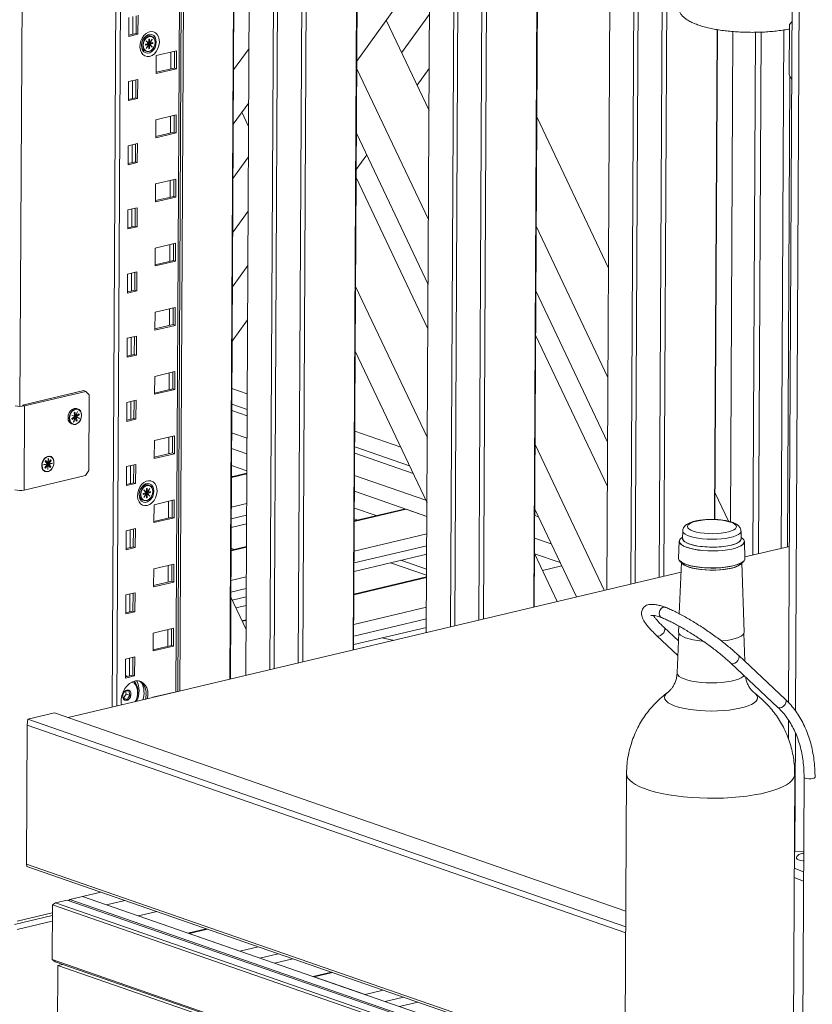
# Model space of a CAD drawing. Header units: millimetres. Extents: x 0 to 420, y 0 to 297.
# Tile 113 of 131: x 348 to 362, y 107 to 125. Entities that reach past the tile are written whole.
import ezdxf

# ---------------------------------------------------------------- set-up
doc = ezdxf.new("R2010")
doc.units = ezdxf.units.MM

msp = doc.modelspace()

# ---------------------------------------------------------------- linework, layer by layer
at = {"color": 7, "linetype": 'Continuous', "lineweight": 18}
for p, q in [((347.622, 118.082), (347.688, 130.762)), ((349.388, 128.464), (349.305, 112.593)), ((350.498, 112.876), (350.578, 128.288)), ((350.617, 128.269), (350.537, 112.886)), ((351.525, 128.101), (351.448, 113.102)), ((351.457, 113.104), (351.535, 128.101)), ((351.816, 128.1), (351.738, 113.171)), ((352.255, 128.138), (352.177, 113.275)), ((352.332, 128.151), (352.255, 113.294)), ((352.768, 127.567), (352.694, 113.398)), ((352.852, 127.508), (352.779, 113.418)), ((353.768, 127.301), (353.697, 113.636)), ((353.775, 127.301), (353.704, 113.638)), ((355.095, 126.757), (355.028, 113.952)), ((355.533, 126.572), (355.467, 114.056)), ((355.61, 126.556), (355.545, 114.075)), ((356.048, 126.5), (355.984, 114.179)), ((356.133, 126.495), (356.069, 114.199)), ((357.05, 126.56), (356.987, 114.417)), ((357.057, 126.561), (356.994, 114.418)), ((353.76, 124.36), (355.092, 126.201)), ((361.63, 112.676), (361.699, 125.905)), ((358.375, 125.696), (358.318, 114.733)), ((358.891, 125.695), (358.835, 114.855)), ((359.33, 125.748), (359.274, 114.96)), ((359.415, 125.766), (359.359, 114.98)), ((358.814, 125.691), (358.758, 114.837)), ((349.68, 125.17), (349.678, 124.847)), ((349.738, 124.861), (349.74, 125.185)), ((349.774, 124.848), (349.776, 125.193)), ((354.579, 124.511), (355.087, 125.213)), ((349.607, 125.153), (349.606, 124.808)), ((354.298, 125.104), (355.078, 123.46)), ((361.642, 124.109), (361.647, 125.028)), ((361.694, 125.081), (361.647, 125.028)), ((349.606, 124.83), (349.738, 124.861)), ((349.606, 124.808), (349.774, 124.848)), ((349.738, 124.861), (349.774, 124.848)), ((350.023, 124.811), (350, 124.819)), ((360.328, 124.933), (360.281, 116.011)), ((360.335, 124.932), (360.288, 116.011)), ((360.569, 115.97), (360.615, 124.898)), ((360.979, 115.364), (361.028, 124.884)), ((361.082, 115.389), (361.131, 124.887)), ((361.495, 115.487), (361.544, 124.926)), ((349.968, 124.68), (349.909, 124.666)), ((349.909, 124.662), (349.944, 124.67)), ((349.909, 124.666), (349.909, 124.647)), ((349.909, 124.647), (349.968, 124.661)), ((349.968, 124.661), (349.921, 124.591)), ((349.924, 124.73), (349.922, 124.727)), ((349.922, 124.727), (349.968, 124.68)), ((349.923, 124.589), (349.97, 124.658)), ((349.97, 124.683), (349.924, 124.73)), ((349.944, 124.67), (349.957, 124.666)), ((349.955, 124.665), (349.957, 124.666)), ((349.968, 124.661), (349.955, 124.665)), ((349.957, 124.666), (349.957, 124.664)), ((349.96, 124.674), (350.021, 124.688)), ((349.96, 124.664), (349.96, 124.674)), ((349.96, 124.674), (349.973, 124.669)), ((349.97, 124.683), (349.962, 124.686)), ((349.967, 124.659), (349.97, 124.658)), ((349.971, 124.757), (349.97, 124.683)), ((349.97, 124.689), (349.973, 124.688)), ((349.97, 124.658), (349.97, 124.585)), ((349.986, 124.761), (349.971, 124.757)), ((349.973, 124.691), (349.986, 124.687)), ((349.973, 124.688), (349.973, 124.691)), ((349.975, 124.689), (349.973, 124.688)), ((349.973, 124.669), (349.975, 124.67)), ((349.973, 124.667), (349.973, 124.669)), ((349.986, 124.662), (349.973, 124.667)), ((349.975, 124.689), (349.976, 124.69)), ((349.988, 124.684), (349.975, 124.689)), ((349.975, 124.67), (349.988, 124.665)), ((349.981, 124.664), (349.975, 124.67)), ((349.985, 124.588), (349.986, 124.662)), ((349.986, 124.687), (349.986, 124.761)), ((350.032, 124.756), (349.986, 124.687)), ((349.986, 124.662), (350.032, 124.615)), ((349.988, 124.684), (350.035, 124.754)), ((350.047, 124.698), (349.988, 124.684)), ((349.988, 124.665), (350.047, 124.679)), ((350.034, 124.618), (349.988, 124.665)), ((350.021, 124.688), (350.021, 124.692)), ((350.021, 124.688), (350.047, 124.679)), ((350.026, 124.621), (350.034, 124.618)), ((350.035, 124.754), (350.032, 124.756)), ((350.032, 124.755), (350.035, 124.754)), ((350.032, 124.615), (350.034, 124.618)), ((350.047, 124.679), (350.047, 124.698)), ((349.904, 124.544), (349.928, 124.535)), ((349.921, 124.591), (349.923, 124.589)), ((349.97, 124.593), (349.985, 124.588)), ((349.97, 124.585), (349.985, 124.588)), ((350.108, 124.459), (350.106, 124.133)), ((350.475, 124.546), (350.108, 124.459)), ((350.374, 124.522), (350.373, 124.218)), ((350.438, 124.233), (350.439, 124.538)), ((350.474, 124.221), (350.475, 124.546)), ((351.515, 124.2), (351.798, 124.591)), ((350.106, 124.133), (350.474, 124.221)), ((350.107, 124.155), (350.438, 124.233)), ((350.438, 124.233), (350.474, 124.221)), ((353.759, 124.23), (355.067, 121.473)), ((354.86, 123.919), (355.082, 124.225)), ((361.608, 115.514), (361.653, 124.089)), ((361.642, 124.109), (361.689, 124.023)), ((349.601, 123.985), (349.599, 123.64)), ((349.77, 124.025), (349.601, 123.985)), ((349.674, 124.002), (349.672, 123.678)), ((349.732, 123.693), (349.733, 124.016)), ((349.768, 123.68), (349.77, 124.025)), ((349.599, 123.64), (349.768, 123.68)), ((349.6, 123.661), (349.732, 123.693)), ((349.732, 123.693), (349.768, 123.68)), ((351.51, 123.211), (351.793, 123.602)), ((350.469, 123.378), (350.102, 123.291)), ((350.432, 123.065), (350.433, 123.369)), ((350.468, 123.052), (350.469, 123.378)), ((351.79, 123.168), (351.667, 123.428)), ((350.102, 123.291), (350.1, 122.965)), ((350.368, 123.354), (350.366, 123.049)), ((357.041, 123.343), (358.349, 120.586)), ((350.1, 122.986), (350.432, 123.065)), ((350.1, 122.965), (350.468, 123.052)), ((350.432, 123.065), (350.468, 123.052)), ((355.061, 120.293), (353.753, 123.05)), ((349.764, 122.856), (349.595, 122.816)), ((349.668, 122.834), (349.666, 122.51)), ((349.726, 122.524), (349.727, 122.848)), ((349.762, 122.512), (349.764, 122.856)), ((349.595, 122.816), (349.593, 122.472)), ((353.75, 122.383), (353.943, 122.65)), ((349.593, 122.472), (349.762, 122.512)), ((349.594, 122.493), (349.726, 122.524)), ((349.726, 122.524), (349.762, 122.512)), ((351.504, 122.223), (351.787, 122.614)), ((350.096, 122.122), (350.094, 121.797)), ((350.463, 122.209), (350.096, 122.122)), ((350.362, 122.185), (350.36, 121.881)), ((350.425, 121.896), (350.427, 122.201)), ((350.462, 121.884), (350.463, 122.209)), ((353.749, 122.242), (355.057, 119.486)), ((350.094, 121.818), (350.425, 121.896)), ((350.094, 121.797), (350.462, 121.884)), ((350.425, 121.896), (350.462, 121.884)), ((349.589, 121.648), (349.587, 121.303)), ((349.757, 121.688), (349.589, 121.648)), ((349.662, 121.665), (349.66, 121.342)), ((349.72, 121.356), (349.721, 121.679)), ((349.756, 121.343), (349.757, 121.688)), ((351.499, 121.235), (351.782, 121.626)), ((349.587, 121.324), (349.72, 121.356)), ((349.587, 121.303), (349.756, 121.343)), ((349.72, 121.356), (349.756, 121.343)), ((357.03, 121.355), (358.338, 118.598)), ((350.457, 121.041), (350.09, 120.954)), ((350.419, 120.728), (350.421, 121.032)), ((350.455, 120.715), (350.457, 121.041)), ((350.09, 120.954), (350.088, 120.628)), ((350.356, 121.017), (350.354, 120.712)), ((350.088, 120.649), (350.419, 120.728)), ((350.088, 120.628), (350.455, 120.715)), ((350.419, 120.728), (350.455, 120.715)), ((349.751, 120.52), (349.583, 120.48)), ((349.656, 120.497), (349.654, 120.173)), ((349.714, 120.187), (349.715, 120.511)), ((349.75, 120.175), (349.751, 120.52)), ((351.494, 120.246), (351.777, 120.638)), ((349.583, 120.48), (349.581, 120.135)), ((349.581, 120.156), (349.714, 120.187)), ((349.581, 120.135), (349.75, 120.175)), ((349.714, 120.187), (349.75, 120.175)), ((353.739, 120.255), (355.047, 117.498)), ((358.332, 117.419), (357.024, 120.176)), ((350.084, 119.785), (350.082, 119.46)), ((350.451, 119.873), (350.084, 119.785)), ((350.35, 119.849), (350.348, 119.544)), ((350.413, 119.56), (350.415, 119.864)), ((350.449, 119.547), (350.451, 119.873)), ((351.489, 119.258), (351.772, 119.649)), ((350.082, 119.481), (350.413, 119.56)), ((350.082, 119.46), (350.449, 119.547)), ((350.413, 119.56), (350.449, 119.547)), ((349.577, 119.311), (349.575, 118.966)), ((349.745, 119.351), (349.577, 119.311)), ((349.65, 119.328), (349.648, 119.005)), ((349.707, 119.019), (349.709, 119.343)), ((349.744, 119.006), (349.745, 119.351)), ((357.02, 119.368), (358.328, 116.611)), ((355.041, 116.318), (353.732, 119.075)), ((349.575, 118.988), (349.707, 119.019)), ((349.575, 118.966), (349.744, 119.006)), ((349.707, 119.019), (349.744, 119.006)), ((350.445, 118.704), (350.078, 118.617)), ((350.443, 118.379), (350.445, 118.704)), ((350.078, 118.617), (350.076, 118.291)), ((350.344, 118.68), (350.342, 118.376)), ((350.407, 118.391), (350.409, 118.696)), ((348.785, 118.358), (347.668, 118.093)), ((348.824, 118.345), (347.706, 118.079)), ((348.824, 118.345), (348.785, 118.358)), ((348.884, 118.283), (348.824, 118.345)), ((350.076, 118.313), (350.407, 118.391)), ((350.076, 118.291), (350.443, 118.379)), ((350.407, 118.391), (350.443, 118.379)), ((351.765, 118.298), (351.485, 118.396)), ((348.877, 116.903), (348.884, 118.283)), ((349.739, 118.183), (349.571, 118.143)), ((349.701, 117.851), (349.703, 118.174)), ((349.737, 117.838), (349.739, 118.183)), ((347.668, 118.093), (347.706, 118.079)), ((347.699, 116.547), (347.706, 118.079)), ((348.681, 118.022), (348.658, 118.03)), ((349.571, 118.143), (349.569, 117.798)), ((349.644, 118.16), (349.642, 117.836)), ((351.763, 117.901), (351.482, 117.998)), ((351.483, 118.11), (351.763, 118.013)), ((348.568, 117.912), (348.566, 117.909)), ((348.566, 117.909), (348.625, 117.885)), ((348.613, 117.894), (348.567, 117.912)), ((348.626, 117.889), (348.568, 117.912)), ((348.625, 117.885), (348.568, 117.849)), ((348.568, 117.849), (348.573, 117.832)), ((348.573, 117.832), (348.629, 117.868)), ((348.629, 117.868), (348.599, 117.788)), ((348.602, 117.787), (348.632, 117.867)), ((348.623, 117.964), (348.608, 117.955)), ((348.608, 117.955), (348.626, 117.889)), ((348.611, 117.877), (348.618, 117.874)), ((348.614, 117.891), (348.612, 117.89)), ((348.626, 117.889), (348.613, 117.894)), ((348.613, 117.894), (348.614, 117.891)), ((348.616, 117.873), (348.618, 117.874)), ((348.629, 117.868), (348.616, 117.873)), ((348.618, 117.874), (348.619, 117.872)), ((348.62, 117.888), (348.623, 117.89)), ((348.62, 117.887), (348.62, 117.888)), ((348.62, 117.888), (348.633, 117.883)), ((348.625, 117.87), (348.621, 117.883)), ((348.622, 117.903), (348.628, 117.901)), ((348.641, 117.898), (348.623, 117.964)), ((348.625, 117.891), (348.638, 117.899)), ((348.628, 117.903), (348.641, 117.898)), ((348.628, 117.901), (348.628, 117.903)), ((348.63, 117.902), (348.628, 117.901)), ((348.629, 117.868), (348.632, 117.867)), ((348.643, 117.897), (348.63, 117.902)), ((348.63, 117.902), (348.63, 117.902)), ((348.632, 117.867), (348.65, 117.801)), ((348.633, 117.883), (348.635, 117.885)), ((348.634, 117.881), (348.633, 117.883)), ((348.647, 117.877), (348.634, 117.881)), ((348.635, 117.885), (348.648, 117.88)), ((348.693, 117.862), (348.635, 117.885)), ((348.671, 117.979), (348.641, 117.898)), ((348.643, 117.897), (348.673, 117.978)), ((348.699, 117.934), (348.643, 117.897)), ((348.646, 117.817), (348.665, 117.811)), ((348.665, 117.811), (348.647, 117.877)), ((348.647, 117.877), (348.705, 117.853)), ((348.648, 117.88), (348.704, 117.917)), ((348.706, 117.857), (348.648, 117.88)), ((348.65, 117.801), (348.665, 117.811)), ((348.673, 117.978), (348.671, 117.979)), ((348.671, 117.979), (348.673, 117.978)), ((348.684, 117.924), (348.704, 117.917)), ((348.692, 117.858), (348.693, 117.862)), ((348.693, 117.862), (348.706, 117.857)), ((348.704, 117.917), (348.699, 117.934)), ((348.705, 117.853), (348.706, 117.857)), ((349.569, 117.819), (349.701, 117.851)), ((349.569, 117.798), (349.737, 117.838)), ((349.701, 117.851), (349.737, 117.838)), ((348.563, 117.754), (348.586, 117.746)), ((348.599, 117.788), (348.602, 117.787)), ((350.072, 117.449), (350.07, 117.123)), ((350.439, 117.536), (350.072, 117.449)), ((350.338, 117.512), (350.336, 117.207)), ((350.401, 117.223), (350.403, 117.527)), ((350.437, 117.21), (350.439, 117.536)), ((351.761, 117.491), (351.48, 117.588)), ((354.561, 117.329), (353.725, 117.619)), ((351.759, 117.205), (351.479, 117.303)), ((353.723, 117.334), (354.723, 116.987)), ((357.01, 117.38), (358.271, 114.722)), ((348.138, 117.119), (348.134, 117.036)), ((348.137, 117.037), (348.141, 117.12)), ((348.181, 117.096), (348.137, 117.037)), ((348.141, 117.12), (348.138, 117.119)), ((348.18, 117.16), (348.162, 117.166)), ((348.176, 117.09), (348.191, 117.084)), ((348.191, 117.084), (348.181, 117.096)), ((350.07, 117.144), (350.401, 117.223)), ((350.07, 117.123), (350.437, 117.21)), ((350.401, 117.223), (350.437, 117.21)), ((354.787, 116.852), (353.723, 117.221)), ((348.122, 117.021), (348.057, 117.011)), ((348.057, 117.007), (348.122, 117.017)), ((348.057, 117.011), (348.057, 117.007)), ((348.122, 117.017), (348.078, 116.958)), ((348.078, 116.958), (348.088, 116.946)), ((348.095, 117.083), (348.084, 117.067)), ((348.084, 117.067), (348.122, 117.021)), ((348.11, 117.044), (348.086, 117.071)), ((348.088, 116.946), (348.132, 117.005)), ((348.134, 117.036), (348.095, 117.083)), ((348.11, 117.044), (348.122, 117.039)), ((348.115, 117.02), (348.122, 117.017)), ((348.119, 117.013), (348.121, 117.012)), ((348.119, 117.01), (348.121, 117.012)), ((348.132, 117.005), (348.119, 117.01)), ((348.12, 117.032), (348.125, 117.039)), ((348.155, 116.99), (348.12, 117.032)), ((348.12, 117.032), (348.132, 117.027)), ((348.121, 117.041), (348.134, 117.036)), ((348.122, 117.039), (348.121, 117.041)), ((348.121, 117.012), (348.122, 117.01)), ((348.123, 117.04), (348.122, 117.039)), ((348.122, 117.01), (348.135, 117.006)), ((348.122, 117.009), (348.122, 117.01)), ((348.132, 117.005), (348.128, 116.922)), ((348.128, 116.924), (348.131, 116.923)), ((348.128, 116.922), (348.131, 116.923)), ((348.131, 116.923), (348.135, 117.006)), ((348.132, 117.027), (348.134, 117.029)), ((348.134, 117.026), (348.132, 117.027)), ((348.137, 117.037), (348.134, 117.038)), ((348.134, 117.029), (348.147, 117.025)), ((348.134, 117.026), (348.142, 117.027)), ((348.147, 117.021), (348.134, 117.026)), ((348.135, 117.006), (348.174, 116.96)), ((348.147, 117.025), (348.191, 117.084)), ((348.213, 117.036), (348.147, 117.025)), ((348.147, 117.021), (348.212, 117.032)), ((348.186, 116.975), (348.147, 117.021)), ((348.165, 116.982), (348.186, 116.975)), ((348.174, 116.96), (348.186, 116.975)), ((348.205, 117.034), (348.212, 117.032)), ((348.212, 117.032), (348.213, 117.036)), ((349.565, 116.974), (349.563, 116.63)), ((349.733, 117.014), (349.565, 116.974)), ((349.637, 116.992), (349.636, 116.668)), ((349.695, 116.682), (349.697, 117.006)), ((349.731, 116.67), (349.733, 117.014)), ((351.758, 116.899), (351.477, 116.996)), ((347.699, 116.547), (348.816, 116.812)), ((348.066, 116.89), (348.084, 116.884)), ((348.816, 116.812), (348.877, 116.903)), ((351.757, 116.855), (351.476, 116.788)), ((351.496, 116.793), (351.476, 116.8)), ((355.021, 116.361), (353.721, 116.811)), ((349.563, 116.651), (349.695, 116.682)), ((349.563, 116.63), (349.731, 116.67)), ((349.695, 116.682), (349.731, 116.67)), ((349.882, 116.551), (349.879, 116.548)), ((349.928, 116.504), (349.882, 116.551)), ((349.944, 116.582), (349.928, 116.578)), ((349.928, 116.578), (349.928, 116.504)), ((349.943, 116.508), (349.944, 116.582)), ((349.99, 116.577), (349.943, 116.508)), ((349.945, 116.506), (349.992, 116.575)), ((349.981, 116.633), (349.957, 116.641)), ((349.989, 116.576), (349.992, 116.575)), ((349.992, 116.575), (349.99, 116.577)), ((349.867, 116.487), (349.866, 116.468)), ((349.866, 116.468), (349.926, 116.482)), ((349.926, 116.501), (349.867, 116.487)), ((349.867, 116.483), (349.902, 116.491)), ((349.879, 116.548), (349.926, 116.501)), ((349.926, 116.482), (349.879, 116.413)), ((349.879, 116.413), (349.881, 116.41)), ((349.881, 116.41), (349.928, 116.48)), ((349.902, 116.491), (349.915, 116.487)), ((349.913, 116.486), (349.915, 116.487)), ((349.926, 116.482), (349.913, 116.486)), ((349.915, 116.487), (349.915, 116.486)), ((349.917, 116.495), (349.978, 116.509)), ((349.917, 116.485), (349.917, 116.495)), ((349.917, 116.495), (349.93, 116.49)), ((349.928, 116.504), (349.92, 116.507)), ((349.925, 116.481), (349.928, 116.48)), ((349.928, 116.48), (349.927, 116.406)), ((349.927, 116.415), (349.943, 116.409)), ((349.927, 116.406), (349.943, 116.409)), ((349.928, 116.51), (349.93, 116.51)), ((349.93, 116.512), (349.943, 116.508)), ((349.93, 116.51), (349.93, 116.512)), ((349.932, 116.51), (349.93, 116.51)), ((349.93, 116.49), (349.932, 116.491)), ((349.93, 116.488), (349.93, 116.49)), ((349.943, 116.483), (349.93, 116.488)), ((349.932, 116.51), (349.933, 116.511)), ((349.945, 116.506), (349.932, 116.51)), ((349.932, 116.491), (349.945, 116.487)), ((349.938, 116.485), (349.932, 116.491)), ((349.943, 116.409), (349.943, 116.483)), ((349.943, 116.483), (349.989, 116.436)), ((350.004, 116.52), (349.945, 116.506)), ((349.945, 116.487), (350.004, 116.501)), ((349.991, 116.439), (349.945, 116.487)), ((349.978, 116.509), (349.978, 116.514)), ((349.978, 116.509), (350.004, 116.501)), ((349.983, 116.442), (349.991, 116.439)), ((349.989, 116.436), (349.991, 116.439)), ((350.004, 116.501), (350.004, 116.52)), ((355.039, 116.068), (353.719, 116.526)), ((360.291, 116.493), (360.534, 115.98)), ((349.862, 116.365), (349.885, 116.357)), ((350.066, 116.28), (350.064, 115.955)), ((350.433, 116.367), (350.066, 116.28)), ((350.332, 116.343), (350.33, 116.039)), ((350.395, 116.054), (350.397, 116.359)), ((350.431, 116.042), (350.433, 116.367)), ((354.622, 116.202), (353.716, 115.987)), ((354.114, 116.082), (353.718, 116.219)), ((355.039, 116.068), (354.66, 116.2)), ((357.763, 114.601), (357.003, 116.201)), ((357.003, 116.196), (357.006, 116.196)), ((350.064, 115.976), (350.395, 116.054)), ((350.064, 115.955), (350.431, 116.042)), ((350.395, 116.054), (350.431, 116.042)), ((353.778, 116.002), (353.717, 116.023)), ((357.07, 116.061), (357.003, 116.084)), ((349.727, 115.846), (349.559, 115.806)), ((349.689, 115.514), (349.691, 115.837)), ((349.725, 115.501), (349.727, 115.846)), ((351.753, 115.935), (351.471, 115.868)), ((349.559, 115.806), (349.557, 115.461)), ((349.631, 115.823), (349.63, 115.5)), ((357.303, 115.57), (357.001, 115.674)), ((359.697, 115.691), (359.67, 115.669)), ((359.702, 115.808), (359.696, 115.667)), ((360.767, 115.661), (360.763, 115.802)), ((360.793, 115.663), (360.766, 115.686)), ((349.557, 115.482), (349.689, 115.514)), ((349.557, 115.461), (349.725, 115.501)), ((349.689, 115.514), (349.725, 115.501)), ((351.751, 115.521), (351.469, 115.454)), ((351.529, 115.468), (351.469, 115.489)), ((359.638, 115.615), (359.625, 115.306)), ((360.834, 115.3), (360.825, 115.609)), ((361.645, 115.522), (360.833, 115.33)), ((355.036, 115.381), (353.712, 115.067)), ((356.999, 115.393), (357.414, 114.518)), ((357.465, 115.227), (357.002, 115.388)), ((350.427, 115.199), (350.06, 115.112)), ((350.326, 115.175), (350.324, 114.87)), ((350.389, 114.886), (350.391, 115.19)), ((350.425, 114.873), (350.427, 115.199)), ((355.034, 114.996), (354.374, 115.224)), ((355.034, 115.106), (354.563, 115.269)), ((357.146, 115.083), (357.495, 115.166)), ((359.678, 115.227), (359.639, 114.295)), ((359.649, 115.255), (359.701, 115.204)), ((360.758, 115.198), (360.81, 115.249)), ((360.82, 113.96), (360.781, 115.221)), ((359.671, 115.054), (348.504, 112.403)), ((350.06, 115.112), (350.058, 114.786)), ((355.034, 114.967), (353.709, 114.653)), ((350.058, 114.807), (350.389, 114.886)), ((350.058, 114.786), (350.425, 114.873)), ((350.389, 114.886), (350.425, 114.873)), ((349.553, 114.638), (349.551, 114.293)), ((349.721, 114.678), (349.553, 114.638)), ((349.625, 114.655), (349.624, 114.331)), ((349.683, 114.345), (349.685, 114.669)), ((349.719, 114.333), (349.721, 114.678)), ((351.465, 114.596), (351.743, 114.011)), ((351.746, 114.601), (351.491, 114.54)), ((351.556, 114.403), (351.745, 114.448)), ((349.551, 114.314), (349.683, 114.345)), ((349.551, 114.293), (349.719, 114.333)), ((349.683, 114.345), (349.719, 114.333)), ((351.744, 114.186), (351.668, 114.168)), ((355.029, 114.047), (353.705, 113.733)), ((359.623, 113.8), (359.36, 114.046)), ((359.63, 114.072), (359.626, 113.967)), ((350.053, 113.943), (350.052, 113.618)), ((350.421, 114.031), (350.053, 113.943)), ((350.319, 114.007), (350.318, 113.702)), ((350.383, 113.718), (350.385, 114.022)), ((350.419, 113.705), (350.421, 114.031)), ((359.224, 113.9), (359.612, 113.535)), ((359.629, 113.947), (359.599, 113.22)), ((360.832, 113.43), (360.816, 113.941)), ((350.052, 113.639), (350.383, 113.718)), ((350.052, 113.618), (350.419, 113.705)), ((350.383, 113.718), (350.419, 113.705)), ((349.715, 113.509), (349.547, 113.469)), ((349.677, 113.177), (349.679, 113.501)), ((349.713, 113.164), (349.715, 113.509)), ((361.572, 112.736), (360.715, 113.541)), ((349.547, 113.469), (349.545, 113.124)), ((349.619, 113.487), (349.618, 113.163)), ((360.578, 113.395), (361.435, 112.59)), ((349.545, 113.146), (349.677, 113.177)), ((349.545, 113.169), (349.586, 113.155)), ((349.545, 113.124), (349.713, 113.164)), ((349.677, 113.177), (349.713, 113.164)), ((349.51, 112.757), (349.56, 112.832)), ((349.56, 112.832), (349.546, 112.894)), ((349.56, 112.832), (349.633, 112.807)), ((350.415, 112.862), (350.047, 112.775)), ((350.313, 112.838), (350.313, 112.833)), ((350.378, 112.848), (350.378, 112.854)), ((350.415, 112.857), (350.415, 112.862)), ((349.51, 112.757), (349.583, 112.732)), ((350.047, 112.775), (350.047, 112.77)), ((348.254, 112.49), (347.765, 112.373)), ((358.664, 108.881), (348.254, 112.49)), ((347.755, 112.264), (347.742, 109.736)), ((347.765, 112.373), (347.755, 112.264)), ((358.662, 108.483), (347.755, 112.264)), ((347.765, 112.373), (358.663, 108.595)), ((361.626, 112.017), (361.628, 112.36)), ((358.677, 111.384), (358.643, 104.871)), ((361.707, 104.856), (361.741, 111.368)), ((361.912, 111.318), (361.877, 104.553)), ((361.734, 109.974), (361.905, 109.966)), ((347.742, 109.736), (358.649, 105.955)), ((347.742, 109.736), (347.751, 109.692)), ((358.649, 105.914), (347.751, 109.692)), ((349.094, 109.226), (348.76, 109.147)), ((348.214, 108.994), (348.271, 109.031)), ((348.485, 109.082), (348.271, 109.031)), ((348.271, 109.031), (358.646, 105.434)), ((358.647, 105.559), (348.485, 109.082)), ((348.531, 109.093), (348.512, 109.072)), ((348.76, 109.147), (348.531, 109.093)), ((358.647, 105.586), (348.531, 109.093)), ((358.648, 105.719), (348.76, 109.147)), ((349.198, 108.995), (348.76, 109.147)), ((349.198, 108.995), (349.532, 109.074)), ((347.573, 108.696), (348.213, 108.848)), ((348.214, 108.994), (348.209, 107.998)), ((358.646, 105.378), (348.214, 108.994)), ((350.117, 108.872), (349.783, 108.792)), ((348.213, 108.802), (347.521, 108.638)), ((348.213, 108.695), (347.572, 108.543)), ((351.019, 108.559), (350.685, 108.48)), ((350.705, 108.473), (351.632, 108.152)), ((348.209, 107.998), (357.967, 104.615)), ((348.209, 107.998), (348.265, 107.958)), ((357.968, 104.595), (348.265, 107.958)), ((352.259, 107.934), (352.593, 108.013)), ((348.315, 107.89), (348.304, 105.706)), ((348.403, 107.91), (348.315, 107.89)), ((357.976, 104.54), (348.315, 107.89)), ((353.298, 107.769), (352.965, 107.69)), ((352.984, 107.683), (353.911, 107.361)), ((354.539, 107.144), (354.872, 107.223))]:
    msp.add_line(p, q, dxfattribs=at)
at = {"color": 8, "linetype": 'Continuous', "lineweight": 18}
for p, q in [((349.469, 128.483), (349.386, 112.613)), ((350.544, 128.306), (350.464, 112.868)), ((361.83, 126.39), (361.758, 112.524)), ((351.757, 116.844), (351.476, 116.777)), ((351.755, 116.302), (351.473, 116.235)), ((354.66, 116.2), (353.716, 115.976)), ((351.753, 116.088), (351.472, 116.021)), ((355.038, 115.748), (353.713, 115.434)), ((351.75, 115.509), (351.469, 115.443)), ((355.037, 115.535), (353.712, 115.22)), ((351.748, 114.967), (351.466, 114.9)), ((355.034, 114.956), (353.709, 114.642)), ((351.747, 114.754), (351.465, 114.687)), ((355.031, 114.414), (353.707, 114.099)), ((351.744, 114.175), (351.673, 114.158)), ((355.03, 114.2), (353.705, 113.886)), ((359.237, 113.892), (359.224, 113.9)), ((361.756, 112.125), (361.745, 109.974)), ((361.732, 109.661), (361.903, 109.597)), ((361.902, 109.426), (361.731, 109.49)), ((350.705, 108.473), (351.039, 108.552)), ((351.632, 108.152), (351.966, 108.231)), ((351.997, 108.025), (352.331, 108.104)), ((352.984, 107.683), (353.318, 107.762)), ((353.911, 107.361), (354.245, 107.441)), ((354.277, 107.235), (354.61, 107.314))]:
    msp.add_line(p, q, dxfattribs=at)
at = {"color": 7, "linetype": 'Continuous', "lineweight": 18, "flags": 128}
for points in [[(349.986, 124.446), (350.03, 124.464), (350.072, 124.494), (350.108, 124.536), (350.137, 124.586), (350.156, 124.641), (350.165, 124.698), (350.162, 124.753), (350.149, 124.803), (350.125, 124.844), (350.093, 124.875), (350.054, 124.893), (350.01, 124.896), (349.966, 124.886), (349.922, 124.861), (349.883, 124.825), (349.85, 124.779), (349.826, 124.726), (349.812, 124.67), (349.809, 124.613), (349.817, 124.56), (349.836, 124.514), (349.864, 124.478), (349.9, 124.453), (349.941, 124.443), (349.986, 124.446)], [(350.107, 124.707), (350.101, 124.658), (350.085, 124.61), (350.06, 124.568), (350.027, 124.534), (349.99, 124.512), (349.952, 124.503), (349.915, 124.508), (349.883, 124.526), (349.858, 124.556), (349.842, 124.596), (349.837, 124.643), (349.842, 124.692), (349.859, 124.739), (349.884, 124.781), (349.917, 124.815), (349.953, 124.837), (349.992, 124.847), (350.029, 124.842), (350.061, 124.823), (350.086, 124.793), (350.102, 124.753), (350.107, 124.707)], [(350, 124.819), (349.987, 124.823), (349.953, 124.821), (349.918, 124.806), (349.887, 124.779), (349.862, 124.742), (349.846, 124.699), (349.84, 124.655), (349.846, 124.613), (349.861, 124.578), (349.886, 124.553), (349.904, 124.544)], [(349.864, 124.647), (349.869, 124.691), (349.885, 124.734), (349.91, 124.771), (349.942, 124.798), (349.976, 124.813), (350.011, 124.815), (350.042, 124.802), (350.066, 124.777), (350.082, 124.742), (350.087, 124.7), (350.081, 124.655), (350.065, 124.613), (350.04, 124.576), (350.009, 124.549), (349.975, 124.534), (349.94, 124.532), (349.909, 124.545), (349.885, 124.57), (349.869, 124.605), (349.864, 124.647)], [(349.869, 124.647), (349.875, 124.604), (349.892, 124.569), (349.918, 124.545), (349.951, 124.534), (349.986, 124.539), (350.021, 124.558), (350.051, 124.59), (350.073, 124.63), (350.085, 124.676), (350.085, 124.72), (350.074, 124.76), (350.052, 124.79), (350.022, 124.807), (349.988, 124.81), (349.952, 124.798), (349.919, 124.772), (349.893, 124.736), (349.875, 124.692), (349.869, 124.647)], [(348.658, 118.03), (348.645, 118.033), (348.611, 118.031), (348.576, 118.016), (348.545, 117.989), (348.52, 117.952), (348.504, 117.909), (348.499, 117.865), (348.504, 117.823), (348.52, 117.788), (348.544, 117.763), (348.563, 117.754)], [(348.6, 118.008), (348.634, 118.023), (348.669, 118.025), (348.7, 118.013), (348.724, 117.988), (348.74, 117.952), (348.745, 117.911), (348.74, 117.866), (348.724, 117.823), (348.699, 117.786), (348.668, 117.759), (348.633, 117.744), (348.599, 117.742), (348.568, 117.755), (348.543, 117.78), (348.527, 117.815), (348.522, 117.857), (348.528, 117.901), (348.544, 117.944), (348.568, 117.981), (348.6, 118.008)], [(348.603, 118.004), (348.571, 117.976), (348.547, 117.937), (348.531, 117.893), (348.528, 117.848), (348.536, 117.806), (348.555, 117.773), (348.583, 117.752), (348.616, 117.744), (348.652, 117.752), (348.686, 117.774), (348.715, 117.808), (348.735, 117.85), (348.744, 117.895), (348.742, 117.939), (348.728, 117.977), (348.705, 118.005), (348.674, 118.02), (348.638, 118.019), (348.603, 118.004)], [(348.048, 116.909), (348.029, 116.942), (348.021, 116.982), (348.023, 117.026), (348.036, 117.07), (348.059, 117.109), (348.088, 117.14), (348.122, 117.159), (348.157, 117.164), (348.189, 117.156), (348.216, 117.134), (348.235, 117.102), (348.243, 117.062), (348.241, 117.018), (348.228, 116.974), (348.205, 116.935), (348.176, 116.904), (348.142, 116.885), (348.107, 116.88), (348.075, 116.888), (348.048, 116.909)], [(348.053, 116.912), (348.08, 116.89), (348.114, 116.883), (348.15, 116.89), (348.184, 116.912), (348.213, 116.946), (348.233, 116.987), (348.243, 117.033), (348.241, 117.077), (348.227, 117.115), (348.204, 117.143), (348.173, 117.158), (348.137, 117.158), (348.102, 117.143), (348.07, 117.115), (348.045, 117.076), (348.03, 117.032), (348.026, 116.987), (348.034, 116.945), (348.053, 116.912)], [(348.155, 116.982), (348.157, 116.984), (348.159, 116.989)], [(349.943, 116.267), (349.988, 116.285), (350.029, 116.315), (350.066, 116.357), (350.094, 116.407), (350.114, 116.462), (350.122, 116.519), (350.12, 116.574), (350.106, 116.624), (350.083, 116.666), (350.05, 116.696), (350.011, 116.714), (349.968, 116.717), (349.923, 116.707), (349.88, 116.683), (349.841, 116.646), (349.808, 116.6), (349.784, 116.547), (349.769, 116.491), (349.766, 116.434), (349.774, 116.381), (349.793, 116.335), (349.821, 116.299), (349.857, 116.275), (349.899, 116.264), (349.943, 116.267)], [(350.064, 116.528), (350.059, 116.479), (350.043, 116.431), (350.017, 116.389), (349.985, 116.355), (349.948, 116.333), (349.909, 116.324), (349.872, 116.329), (349.84, 116.347), (349.815, 116.377), (349.799, 116.417), (349.794, 116.464), (349.8, 116.513), (349.816, 116.56), (349.842, 116.603), (349.874, 116.636), (349.911, 116.659), (349.949, 116.668), (349.986, 116.663), (350.018, 116.645), (350.043, 116.614), (350.059, 116.574), (350.064, 116.528)], [(349.957, 116.641), (349.945, 116.644), (349.91, 116.643), (349.876, 116.627), (349.845, 116.6), (349.82, 116.563), (349.804, 116.521), (349.798, 116.476), (349.803, 116.434), (349.819, 116.399), (349.843, 116.374), (349.862, 116.365)], [(349.821, 116.468), (349.827, 116.513), (349.843, 116.555), (349.868, 116.592), (349.899, 116.619), (349.934, 116.634), (349.968, 116.636), (349.999, 116.623), (350.024, 116.598), (350.039, 116.563), (350.045, 116.521), (350.039, 116.477), (350.023, 116.434), (349.998, 116.397), (349.967, 116.37), (349.932, 116.355), (349.898, 116.353), (349.867, 116.366), (349.842, 116.391), (349.826, 116.426), (349.821, 116.468)], [(349.827, 116.468), (349.832, 116.425), (349.849, 116.39), (349.875, 116.366), (349.908, 116.356), (349.944, 116.36), (349.978, 116.38), (350.008, 116.411), (350.031, 116.452), (350.042, 116.497), (350.043, 116.542), (350.031, 116.581), (350.01, 116.611), (349.98, 116.629), (349.945, 116.631), (349.909, 116.619), (349.877, 116.594), (349.85, 116.557), (349.833, 116.514), (349.827, 116.468)], [(354.66, 116.2), (354.639, 116.204), (354.622, 116.202)], [(359.958, 115.983), (359.9, 115.968), (359.852, 115.95), (359.816, 115.929), (359.794, 115.907), (359.786, 115.884), (359.793, 115.861), (359.813, 115.839), (359.847, 115.818), (359.894, 115.799), (359.951, 115.783), (360.017, 115.769), (360.09, 115.76), (360.168, 115.754), (360.248, 115.752), (360.328, 115.755), (360.404, 115.761), (360.475, 115.772), (360.538, 115.786), (360.591, 115.803), (360.633, 115.822), (360.662, 115.843), (360.677, 115.866), (360.678, 115.889), (360.664, 115.912), (360.637, 115.934), (360.596, 115.954), (360.544, 115.971), (360.482, 115.986), (360.412, 115.998), (360.336, 116.005), (360.257, 116.009), (360.177, 116.009), (360.099, 116.004), (360.025, 115.996), (359.958, 115.983)], [(359.67, 115.669), (359.661, 115.66), (359.642, 115.634), (359.638, 115.608), (359.649, 115.581), (359.674, 115.555), (359.712, 115.53), (359.764, 115.508), (359.827, 115.488), (359.899, 115.471), (359.98, 115.457), (360.068, 115.447), (360.159, 115.442), (360.252, 115.44), (360.344, 115.443), (360.434, 115.449), (360.519, 115.46), (360.597, 115.474), (360.665, 115.492), (360.723, 115.513), (360.769, 115.536), (360.802, 115.561), (360.82, 115.587), (360.824, 115.614), (360.814, 115.64), (360.793, 115.663)], [(359.696, 115.667), (359.698, 115.652), (359.713, 115.627), (359.742, 115.603), (359.784, 115.58), (359.838, 115.56), (359.903, 115.542), (359.978, 115.528), (360.059, 115.517), (360.144, 115.511), (360.232, 115.508), (360.321, 115.51), (360.406, 115.516), (360.487, 115.526), (360.561, 115.539), (360.626, 115.556), (360.68, 115.576), (360.722, 115.598), (360.751, 115.622), (360.765, 115.647), (360.767, 115.661)], [(360.763, 115.659), (360.763, 115.658), (360.756, 115.633), (360.735, 115.609), (360.699, 115.586), (360.652, 115.565), (360.592, 115.547), (360.523, 115.531), (360.446, 115.52), (360.363, 115.512), (360.276, 115.508), (360.189, 115.508), (360.102, 115.513), (360.019, 115.522), (359.942, 115.534), (359.872, 115.55), (359.813, 115.569), (359.765, 115.59), (359.729, 115.613), (359.707, 115.638), (359.7, 115.663), (359.7, 115.665)], [(360.821, 115.608), (360.816, 115.585), (360.798, 115.559), (360.765, 115.535), (360.72, 115.512), (360.662, 115.491), (360.594, 115.474), (360.517, 115.459), (360.433, 115.449), (360.344, 115.442), (360.252, 115.439), (360.159, 115.441), (360.069, 115.447), (359.982, 115.456), (359.902, 115.47), (359.829, 115.487), (359.767, 115.507), (359.716, 115.529), (359.677, 115.554), (359.653, 115.579), (359.642, 115.606), (359.642, 115.614)], [(359.625, 115.306), (359.625, 115.302), (359.633, 115.275), (359.656, 115.249), (359.691, 115.225), (359.739, 115.202), (359.799, 115.181), (359.869, 115.163), (359.947, 115.149), (360.032, 115.138), (360.122, 115.13), (360.214, 115.127), (360.306, 115.128), (360.397, 115.133), (360.483, 115.142), (360.564, 115.155), (360.637, 115.171), (360.701, 115.19), (360.753, 115.211), (360.793, 115.235), (360.82, 115.261), (360.833, 115.287), (360.834, 115.3)], [(360.806, 115.251), (360.78, 115.231), (360.738, 115.208), (360.683, 115.187), (360.617, 115.169), (360.543, 115.154), (360.461, 115.142), (360.373, 115.134), (360.283, 115.13), (360.191, 115.13), (360.1, 115.134), (360.012, 115.142), (359.929, 115.154), (359.853, 115.17), (359.786, 115.188), (359.73, 115.209), (359.685, 115.233), (359.653, 115.257)], [(359.701, 115.204), (359.718, 115.189), (359.758, 115.166), (359.81, 115.145), (359.872, 115.127), (359.944, 115.111), (360.023, 115.1), (360.108, 115.092), (360.195, 115.088), (360.284, 115.088), (360.371, 115.092), (360.455, 115.1), (360.532, 115.112), (360.602, 115.127), (360.662, 115.146), (360.711, 115.167), (360.748, 115.19), (360.758, 115.198)], [(360.754, 115.2), (360.751, 115.198), (360.718, 115.174), (360.672, 115.153), (360.615, 115.134), (360.548, 115.118), (360.473, 115.105), (360.391, 115.096), (360.305, 115.091), (360.218, 115.09), (360.13, 115.093), (360.045, 115.1), (359.965, 115.111), (359.892, 115.125), (359.827, 115.142), (359.773, 115.163), (359.731, 115.185), (359.705, 115.206)], [(359.626, 113.967), (359.626, 113.959), (359.637, 113.932), (359.662, 113.906), (359.701, 113.881), (359.752, 113.858), (359.816, 113.838), (359.889, 113.821), (359.97, 113.807), (360.058, 113.797), (360.068, 113.797)], [(360.409, 113.798), (360.427, 113.799), (360.512, 113.81), (360.59, 113.825), (360.659, 113.843), (360.718, 113.863), (360.764, 113.887), (360.797, 113.912), (360.815, 113.938), (360.82, 113.96)], [(354.215, 113.854), (354.42, 113.814), (354.435, 113.811)], [(349.956, 112.82), (349.951, 112.885), (349.934, 112.944), (349.907, 112.994), (349.871, 113.033), (349.827, 113.06), (349.778, 113.073), (349.726, 113.071), (349.673, 113.055), (349.622, 113.025), (349.575, 112.983), (349.534, 112.931), (349.502, 112.87), (349.48, 112.805), (349.468, 112.738), (349.467, 112.671), (349.472, 112.635)], [(349.666, 113.052), (349.702, 113.029), (349.733, 112.993), (349.755, 112.948), (349.766, 112.895), (349.768, 112.837), (349.758, 112.778), (349.738, 112.721), (349.724, 112.693)], [(349.703, 113.066), (349.704, 113.065), (349.735, 113.025), (349.758, 112.976), (349.771, 112.919), (349.773, 112.857), (349.764, 112.794), (349.745, 112.732), (349.728, 112.694)], [(349.643, 112.854), (349.63, 112.884), (349.608, 112.903), (349.58, 112.909), (349.55, 112.899), (349.523, 112.876), (349.503, 112.843), (349.494, 112.806), (349.495, 112.769), (349.509, 112.738), (349.531, 112.719), (349.559, 112.714), (349.589, 112.724), (349.616, 112.747), (349.636, 112.779), (349.645, 112.817), (349.643, 112.854)], [(349.908, 112.736), (349.914, 112.766), (349.92, 112.833)], [(349.949, 112.746), (349.95, 112.753), (349.956, 112.82)], [(361.904, 109.796), (361.893, 109.797), (361.847, 109.804), (361.81, 109.815), (361.785, 109.828), (361.773, 109.842), (361.772, 109.847)]]:
    msp.add_lwpolyline(points, dxfattribs=at)
at = {"color": 8, "linetype": 'Continuous', "lineweight": 18, "flags": 128}
for points in [[(359.702, 115.807), (359.704, 115.793), (359.718, 115.768), (359.747, 115.744), (359.789, 115.722), (359.843, 115.702), (359.907, 115.684), (359.981, 115.67), (360.061, 115.66), (360.146, 115.653), (360.233, 115.651), (360.32, 115.652), (360.405, 115.658), (360.486, 115.668), (360.559, 115.681), (360.623, 115.698), (360.677, 115.718), (360.718, 115.74), (360.747, 115.764), (360.761, 115.788), (360.763, 115.802)], [(359.361, 114.046), (359.366, 114.039), (359.374, 114.014), (359.37, 113.983), (359.354, 113.95), (359.328, 113.921), (359.297, 113.899), (359.265, 113.889), (359.237, 113.892)], [(360.578, 113.395), (360.592, 113.386), (360.619, 113.384), (360.651, 113.394), (360.682, 113.415), (360.708, 113.445), (360.724, 113.478), (360.728, 113.509), (360.72, 113.534), (360.715, 113.541)], [(359.599, 113.22), (359.6, 113.209), (359.612, 113.182), (359.638, 113.155), (359.678, 113.13), (359.73, 113.107)], [(359.73, 113.107), (359.794, 113.087), (359.868, 113.069), (359.95, 113.055), (360.039, 113.045), (360.131, 113.038), (360.226, 113.036), (360.321, 113.038), (360.413, 113.044), (360.5, 113.054), (360.581, 113.068), (360.654, 113.086), (360.716, 113.106), (360.767, 113.129), (360.805, 113.154), (360.82, 113.168)], [(359.426, 112.861), (359.395, 112.833), (359.374, 112.802), (359.368, 112.77), (359.376, 112.738), (359.398, 112.707), (359.435, 112.676), (359.485, 112.648), (359.547, 112.621)], [(359.547, 112.621), (359.621, 112.597), (359.706, 112.575), (359.798, 112.558), (359.898, 112.543), (360.004, 112.533), (360.113, 112.526), (360.224, 112.524), (360.335, 112.526), (360.443, 112.532), (360.548, 112.542), (360.647, 112.556), (360.739, 112.573), (360.822, 112.594), (360.894, 112.618), (360.955, 112.644), (361.004, 112.673), (361.038, 112.703), (361.059, 112.734), (361.065, 112.766), (361.057, 112.798), (361.035, 112.829), (361.008, 112.853)], [(361.435, 112.59), (361.449, 112.581), (361.477, 112.579), (361.509, 112.589), (361.54, 112.61), (361.565, 112.64), (361.582, 112.673), (361.586, 112.704), (361.578, 112.729), (361.572, 112.736)], [(358.677, 111.384), (358.683, 111.347), (358.702, 111.304), (358.735, 111.263), (358.783, 111.222), (358.843, 111.183), (358.917, 111.145), (359.002, 111.11)], [(359.002, 111.11), (359.099, 111.078), (359.206, 111.048), (359.322, 111.021), (359.447, 110.997), (359.579, 110.977), (359.716, 110.961), (359.858, 110.948), (360.004, 110.94), (360.152, 110.936), (360.3, 110.935), (360.447, 110.939), (360.592, 110.947), (360.733, 110.959), (360.87, 110.975), (361, 110.995), (361.123, 111.018), (361.237, 111.044), (361.342, 111.074), (361.436, 111.106), (361.519, 111.141), (361.59, 111.178), (361.647, 111.217), (361.692, 111.258), (361.722, 111.299), (361.738, 111.341), (361.741, 111.368)], [(361.912, 111.318), (361.916, 111.31), (361.933, 111.3)], [(361.933, 111.3), (361.963, 111.292), (362, 111.289), (362.039, 111.289), (362.074, 111.294), (362.099, 111.303), (362.111, 111.313), (362.112, 111.317)]]:
    msp.add_lwpolyline(points, dxfattribs=at)
at = {"color": 7, "linetype": 'Continuous', "lineweight": 18}
for centre, radius, start, end in [((347.632, 118.419), 0.348, 254.2427, 282.3746), ((347.624, 116.887), 0.348, 254.2427, 282.3746), ((359.365, 114.337), 0.0782, 75.2755, 153.6953), ((359.366, 114.336), 0.0796, 73.2664, 152.638), ((349.448, 112.904), 0.345, 358.4775, 29.5191), ((349.673, 112.856), 0.248, 354.7056, 59.9058), ((349.489, 112.858), 0.395, 340.3771, 27.7615), ((349.314, 112.9), 0.48, 335.1984, 359.3434)]:
    msp.add_arc(centre, radius, start, end, dxfattribs=at)
for points, knots in [([(360.14, 125.733), (360.123, 125.729), (360.072, 125.717), (359.993, 125.693), (359.908, 125.662), (359.831, 125.627), (359.765, 125.588), (359.711, 125.546), (359.671, 125.502), (359.642, 125.455), (359.624, 125.405), (359.618, 125.351), (359.626, 125.298), (359.644, 125.249), (359.673, 125.204), (359.713, 125.162), (359.764, 125.121), (359.828, 125.082), (359.905, 125.046), (359.992, 125.013), (360.087, 124.984), (360.19, 124.959), (360.298, 124.937), (360.412, 124.919), (360.531, 124.905), (360.654, 124.894), (360.779, 124.887), (360.905, 124.883), (361.032, 124.883), (361.158, 124.887), (361.281, 124.895), (361.402, 124.906), (361.518, 124.922), (361.6, 124.934), (361.64, 124.943), (361.647, 124.944)], [0, 0, 0, 0, 0.017379, 0.051063, 0.085096, 0.119724, 0.155146, 0.187585, 0.216639, 0.242664, 0.266871, 0.292892, 0.317627, 0.342149, 0.367671, 0.395508, 0.426642, 0.460827, 0.496208, 0.531077, 0.565312, 0.599055, 0.632453, 0.665612, 0.698604, 0.731484, 0.76429, 0.797053, 0.8298, 0.862551, 0.895326, 0.92815, 0.961053, 0.994072, 1, 1, 1, 1]), ([(360.761, 115.802), (360.761, 115.81), (360.761, 115.829), (360.748, 115.859), (360.727, 115.889), (360.697, 115.915), (360.657, 115.939), (360.604, 115.961), (360.541, 115.98), (360.471, 115.994), (360.396, 116.004), (360.319, 116.011), (360.239, 116.013), (360.16, 116.012), (360.083, 116.007), (360.008, 115.998), (359.962, 115.99), (359.939, 115.985)], [0, 0, 0, 0, 0.027865, 0.07782, 0.12832, 0.184616, 0.252053, 0.331145, 0.410183, 0.486167, 0.560346, 0.63357, 0.70633, 0.778949, 0.851661, 0.924697, 1, 1, 1, 1]), ([(359.939, 115.985), (359.928, 115.982), (359.895, 115.975), (359.844, 115.959), (359.794, 115.936), (359.755, 115.91), (359.726, 115.88), (359.709, 115.846), (359.701, 115.82), (359.702, 115.806), (359.702, 115.805)], [0, 0, 0, 0, 0.090669, 0.269624, 0.455013, 0.621781, 0.754698, 0.874242, 0.98888, 1, 1, 1, 1]), ([(359.385, 114.413), (359.371, 114.418), (359.331, 114.432), (359.269, 114.449), (359.2, 114.463), (359.139, 114.468), (359.088, 114.464), (359.045, 114.451), (359.008, 114.431), (358.978, 114.4), (358.957, 114.362), (358.949, 114.321), (358.95, 114.28), (358.96, 114.237), (358.98, 114.19), (359.012, 114.136), (359.057, 114.075), (359.111, 114.012), (359.168, 113.954), (359.207, 113.916), (359.224, 113.9)], [0, 0, 0, 0, 0.034604, 0.102847, 0.172481, 0.245022, 0.304189, 0.352119, 0.394984, 0.435709, 0.479013, 0.520964, 0.564337, 0.613065, 0.671588, 0.741772, 0.814846, 0.884995, 0.953122, 1, 1, 1, 1]), ([(360.715, 113.541), (360.702, 113.552), (360.666, 113.586), (360.601, 113.643), (360.518, 113.713), (360.429, 113.783), (360.336, 113.854), (360.239, 113.924), (360.141, 113.992), (360.041, 114.059), (359.941, 114.122), (359.842, 114.182), (359.745, 114.238), (359.65, 114.29), (359.56, 114.336), (359.475, 114.376), (359.419, 114.4), (359.392, 114.411), (359.389, 114.412)], [0, 0, 0, 0, 0.035946, 0.104944, 0.173624, 0.242051, 0.310313, 0.378475, 0.446582, 0.514674, 0.582783, 0.65094, 0.71919, 0.787584, 0.8562, 0.925144, 0.991479, 1, 1, 1, 1]), ([(359.122, 114.265), (359.123, 114.265), (359.125, 114.266), (359.143, 114.267), (359.171, 114.264), (359.211, 114.257), (359.26, 114.244), (359.299, 114.231), (359.319, 114.224)], [0, 0, 0, 0, 0.140356, 0.294208, 0.458735, 0.635032, 0.821218, 1, 1, 1, 1]), ([(359.36, 114.046), (359.349, 114.056), (359.318, 114.086), (359.272, 114.133), (359.227, 114.184), (359.191, 114.229), (359.176, 114.252), (359.169, 114.264)], [0, 0, 0, 0, 0.120544, 0.345841, 0.568724, 0.787542, 1, 1, 1, 1]), ([(359.295, 114.372), (359.295, 114.371), (359.288, 114.362), (359.278, 114.34), (359.272, 114.307), (359.274, 114.275), (359.286, 114.248), (359.301, 114.231), (359.313, 114.228), (359.316, 114.227)], [0, 0, 0, 0, 0.014047, 0.195194, 0.376335, 0.557486, 0.738615, 0.919725, 1, 1, 1, 1]), ([(359.315, 114.226), (359.327, 114.221), (359.361, 114.207), (359.424, 114.179), (359.504, 114.14), (359.59, 114.096), (359.68, 114.045), (359.773, 113.99), (359.869, 113.931), (359.966, 113.869), (360.062, 113.804), (360.156, 113.737), (360.248, 113.67), (360.336, 113.602), (360.419, 113.535), (360.494, 113.471), (360.546, 113.425), (360.572, 113.4), (360.578, 113.395)], [0, 0, 0, 0, 0.035651, 0.101766, 0.168528, 0.235895, 0.303665, 0.371704, 0.43992, 0.50825, 0.576642, 0.645057, 0.713445, 0.781764, 0.849966, 0.917989, 0.9819, 1, 1, 1, 1]), ([(359.598, 113.22), (359.597, 113.198), (359.594, 113.15), (359.576, 113.08), (359.549, 113.014), (359.518, 112.959), (359.485, 112.916), (359.457, 112.886), (359.437, 112.869), (359.43, 112.864), (359.428, 112.863)], [0, 0, 0, 0, 0.133475, 0.290604, 0.440651, 0.582703, 0.715693, 0.839636, 0.956492, 1, 1, 1, 1]), ([(361.007, 112.854), (361.005, 112.855), (360.998, 112.86), (360.978, 112.877), (360.949, 112.908), (360.915, 112.954), (360.883, 113.014), (360.859, 113.078), (360.851, 113.122), (360.847, 113.142)], [0, 0, 0, 0, 0.057311, 0.191573, 0.332968, 0.501619, 0.683921, 0.856733, 1, 1, 1, 1]), ([(349.496, 112.819), (349.496, 112.815), (349.494, 112.804), (349.496, 112.78), (349.505, 112.756), (349.512, 112.742), (349.514, 112.738)], [0, 0, 0, 0, 0.184724, 0.518947, 0.86951, 1, 1, 1, 1]), ([(349.546, 112.894), (349.536, 112.885), (349.517, 112.868), (349.502, 112.841), (349.498, 112.826), (349.496, 112.819)], [0, 0, 0, 0, 0.439132, 0.751378, 1, 1, 1, 1]), ([(349.615, 112.888), (349.601, 112.89), (349.579, 112.893), (349.557, 112.895), (349.55, 112.894), (349.546, 112.894)], [0, 0, 0, 0, 0.439121, 0.751373, 1, 1, 1, 1]), ([(349.583, 112.732), (349.586, 112.744), (349.592, 112.764), (349.613, 112.79), (349.627, 112.801), (349.633, 112.807)], [0, 0, 0, 0, 0.439112, 0.751376, 1, 1, 1, 1]), ([(349.633, 112.807), (349.631, 112.81), (349.624, 112.824), (349.615, 112.848), (349.613, 112.872), (349.614, 112.883), (349.615, 112.888)], [0, 0, 0, 0, 0.130472, 0.481042, 0.815272, 1, 1, 1, 1]), ([(359.43, 112.864), (359.429, 112.863), (359.389, 112.836), (359.316, 112.775), (359.214, 112.681), (359.118, 112.577), (359.03, 112.466), (358.95, 112.347), (358.88, 112.222), (358.819, 112.091), (358.767, 111.95), (358.725, 111.801), (358.695, 111.645), (358.679, 111.506), (358.679, 111.419), (358.679, 111.384)], [0, 0, 0, 0, 0.003739, 0.083763, 0.164936, 0.246927, 0.329513, 0.412539, 0.495895, 0.579501, 0.663297, 0.756485, 0.848631, 0.939495, 1, 1, 1, 1]), ([(361.74, 111.368), (361.74, 111.407), (361.74, 111.498), (361.725, 111.637), (361.698, 111.785), (361.66, 111.928), (361.611, 112.066), (361.553, 112.197), (361.485, 112.323), (361.409, 112.44), (361.326, 112.55), (361.236, 112.652), (361.141, 112.745), (361.064, 112.811), (361.018, 112.845), (361.006, 112.853)], [0, 0, 0, 0, 0.0688202, 0.1570259, 0.2441289, 0.3301472, 0.4150818, 0.498923, 0.5816393, 0.6631861, 0.7434949, 0.8224668, 0.8999661, 0.975803, 1, 1, 1, 1]), ([(349.514, 112.738), (349.521, 112.739), (349.531, 112.739), (349.558, 112.736), (349.575, 112.733), (349.583, 112.732)], [0, 0, 0, 0, 0.439122, 0.751376, 1, 1, 1, 1]), ([(362.112, 111.317), (362.112, 111.345), (362.111, 111.427), (362.103, 111.56), (362.083, 111.715), (362.053, 111.866), (362.014, 112.011), (361.964, 112.15), (361.906, 112.282), (361.838, 112.407), (361.761, 112.523), (361.678, 112.628), (361.613, 112.696), (361.578, 112.73), (361.572, 112.736)], [0, 0, 0, 0, 0.05007, 0.14422, 0.238402, 0.332576, 0.426723, 0.520819, 0.614835, 0.708737, 0.802489, 0.896054, 0.98419, 1, 1, 1, 1]), ([(361.435, 112.59), (361.45, 112.575), (361.494, 112.533), (361.562, 112.454), (361.636, 112.352), (361.702, 112.24), (361.76, 112.12), (361.809, 111.993), (361.849, 111.86), (361.879, 111.721), (361.9, 111.577), (361.911, 111.442), (361.912, 111.355), (361.912, 111.318)], [0, 0, 0, 0, 0.050062, 0.148502, 0.246719, 0.34465, 0.44234, 0.539839, 0.637194, 0.734449, 0.831639, 0.928787, 1, 1, 1, 1]), ([(361.905, 109.935), (361.902, 109.935), (361.89, 109.934), (361.867, 109.928), (361.835, 109.918), (361.803, 109.9), (361.781, 109.879), (361.771, 109.859), (361.773, 109.849), (361.773, 109.846)], [0, 0, 0, 0, 0.047583, 0.179331, 0.389513, 0.593017, 0.781726, 0.953141, 1, 1, 1, 1])]:
    msp.add_open_spline(points, degree=3, knots=knots, dxfattribs=at)

doc.saveas('drawing.dxf')
